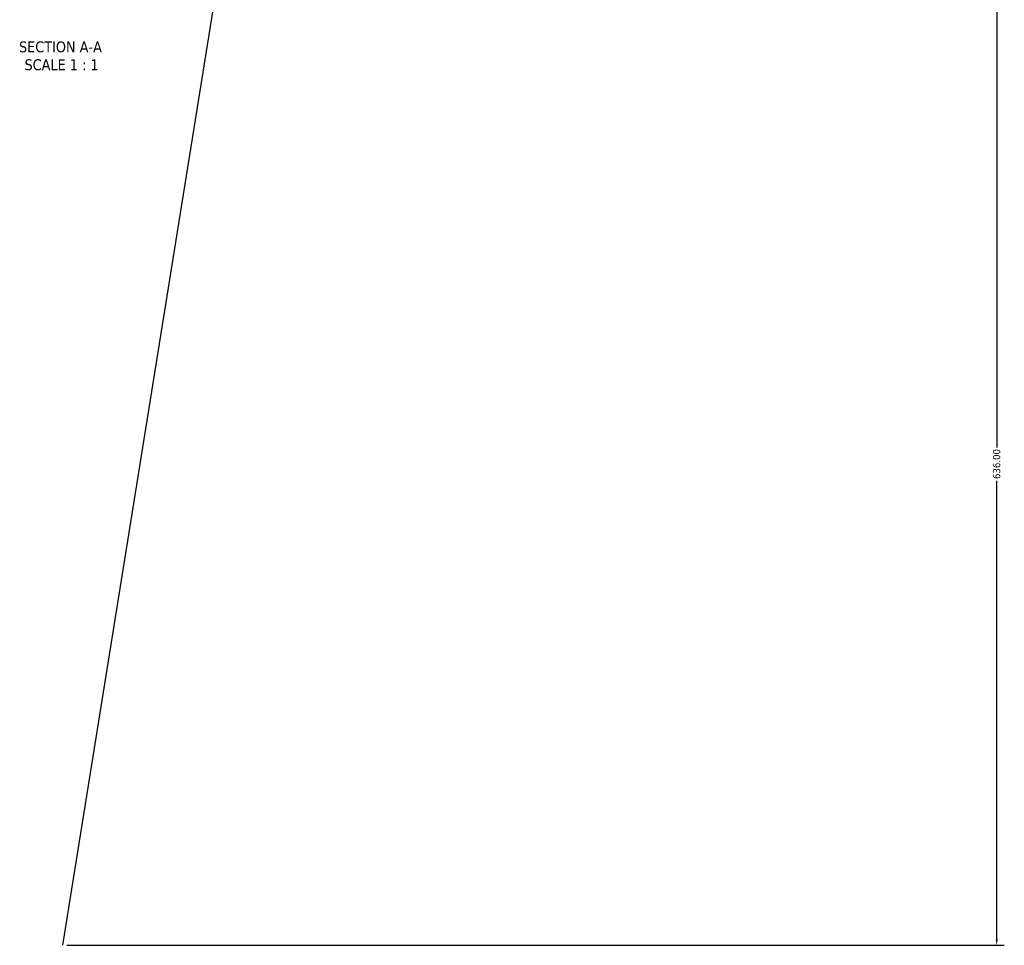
# Model space of a CAD drawing. Header units: millimetres. Extents: x -294 to 1633, y -345 to 2430.
# Tile 5 of 6: x 573 to 987, y 1660 to 2049. Entities that reach past the tile are written whole.
import ezdxf

# ---------------------------------------------------------------- set-up
doc = ezdxf.new("R2010")
doc.units = ezdxf.units.MM
doc.layers.add('Dimension (ANSI)', color=7, linetype='Continuous', lineweight=25)
doc.layers.add('Symbol (ANSI)', color=7, linetype='Continuous', lineweight=25)
doc.styles.add('Label Text (ANSI)', font='tahoma.ttf')
doc.styles.add('Note Text (ANSI)', font='tahoma.ttf')
doc.dimstyles.new('Default - mm (ANSI)', dxfattribs={"dimtxt": 3.048, "dimasz": 2.5, "dimexe": 3.175, "dimexo": 1.6002, "dimgap": 0.8, "dimtad": 0, "dimtoh": 1, "dimrnd": 1e-08, "dimzin": 4, "dimdsep": 46, "dimtxsty": 'Note Text (ANSI)', "dimcen": 0.09, "dimdle": 10, "dimclrd": 256, "dimclre": 256, "dimclrt": 256, "dimadec": 1, "dimazin": 1, "dimtfac": 1, "dimtofl": 0, "dimtmove": 0, "dimatfit": 3, "dimfxl": 1, "dimtolj": 1, "dimtzin": 4, "dimlwd": -1, "dimlwe": -1, "dimarcsym": 0})

# ---------------------------------------------------------------- blocks, each defined once
blk = doc.blocks.new('*D10')
at = {"layer": 'Defpoints', "color": 0, "transparency": 16777216}
for p in [(670.79, 2153.72), (591.53, 1660.04)]:
    blk.add_point(p, dxfattribs=at)
at = {"layer": 'Dimension (ANSI)', "transparency": 16777216}
for p, q in [((670.39, 2151.25), (668.66, 2140.47)), ((591.53, 1660.04), (667.9, 2135.69))]:
    blk.add_line(p, q, dxfattribs=at)
blk.add_solid([(669.98, 2151.32), (670.81, 2151.18), (670.79, 2153.72)], dxfattribs=at)
at = {"layer": 'Dimension (ANSI)', "transparency": 16777216, "insert": (660.86, 2139.67), "char_height": 3.048, "attachment_point": 1, "style": 'Note Text (ANSI)'}
blk.add_mtext('\\A1;R500.00', dxfattribs=at)
blk = doc.blocks.new('*D11')
at = {"layer": 'Defpoints', "color": 0, "transparency": 16777216}
for p in [(646.53, 2296.04), (591.53, 1660.04), (983.53, 1660.04)]:
    blk.add_point(p, dxfattribs=at)
at = {"layer": 'Dimension (ANSI)', "transparency": 16777216}
for p, q in [((648.13, 2296.04), (986.71, 2296.04)), ((983.53, 2293.54), (983.53, 1869.03)), ((983.53, 1662.54), (983.53, 1855.06)), ((593.13, 1660.04), (986.71, 1660.04))]:
    blk.add_line(p, q, dxfattribs=at)
for points in [[(983.11, 2293.54), (983.95, 2293.54), (983.53, 2296.04)], [(983.11, 1662.54), (983.95, 1662.54), (983.53, 1660.04)]]:
    blk.add_solid(points, dxfattribs=at)
at = {"layer": 'Dimension (ANSI)', "transparency": 16777216, "insert": (981.94, 1855.86), "char_height": 3.048, "attachment_point": 1, "rotation": 90, "style": 'Note Text (ANSI)'}
blk.add_mtext('\\A1;636.00', dxfattribs=at)

msp = doc.modelspace()

# ---------------------------------------------------------------- texts
at = {"layer": 'Symbol (ANSI)', "char_height": 4.572, "attachment_point": 7, "style": 'Label Text (ANSI)'}
for s, insert in [('SECTION A-A', (573.107, 2034.968)), ('SCALE 1 : 1', (575.426, 2027.455))]:
    msp.add_mtext(s, dxfattribs=dict(at, insert=insert))

# ---------------------------------------------------------------- dimensions: what is measured, and where the dimension line sits
at = {"layer": 'Dimension (ANSI)'}
dim = msp.add_linear_dim(base=(983.531, 1660.041), p1=(646.531, 2296.041), p2=(591.531, 1660.041), angle=270, dimstyle='Default - mm (ANSI)', override={"dimgap": 0.8, "dimtoh": 0, "dimdec": 2, "dimtol": 0, "dimlim": 0, "dimtp": 0, "dimtm": 0, "dimtdec": 2, "dimatfit": 1}, dxfattribs=at)
dim.commit()
dim.dimension.update_dxf_attribs({"geometry": '*D11', "text_midpoint": (983.531, 1862.041), "dimtype": 160})
dim = msp.add_radius_dim(center=(591.531, 1660.041), mpoint=(670.79, 2153.719), dimstyle='Default - mm (ANSI)', override={"dimgap": 0.8, "dimtih": 1, "dimdec": 2, "dimlfac": 1, "dimcen": 0, "dimdle": 0, "dimtol": 0, "dimlim": 0, "dimtp": 0, "dimtm": 0, "dimtdec": 2, "dimtmove": 2}, dxfattribs=at)
dim.commit()
dim.dimension.update_dxf_attribs({"geometry": '*D10', "text_midpoint": (668.279, 2138.081), "dimtype": 164})

doc.saveas('drawing.dxf')
